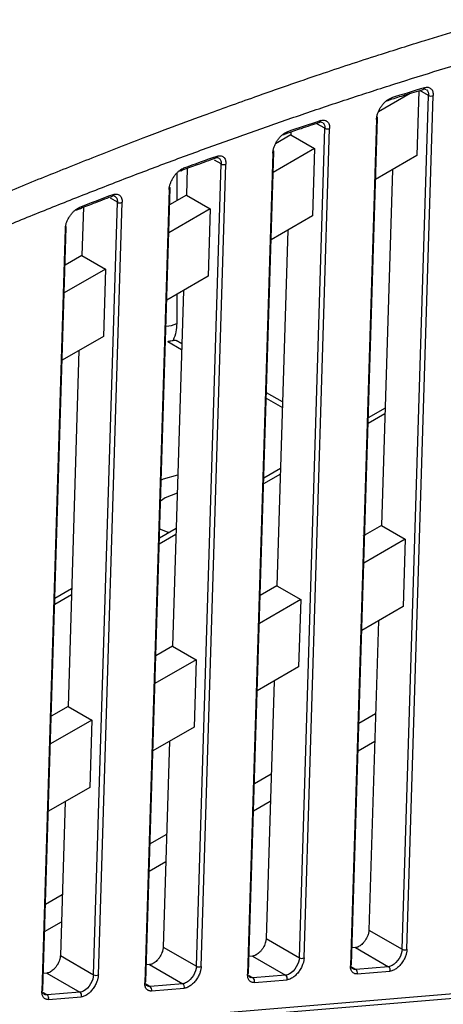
# Model space of a CAD drawing. Header units: millimetres. Extents: x -0.57 to 0.95, y -0.4 to 0.71.
# Tile 192 of 256: x 0.8543 to 0.8795, y -0.1664 to -0.1077. Entities that reach past the tile are written whole.
import ezdxf

# ---------------------------------------------------------------- set-up
doc = ezdxf.new("R2010")
doc.units = ezdxf.units.MM
doc.layers.add('FORMAT', color=7, linetype='Continuous')

msp = doc.modelspace()

# ---------------------------------------------------------------- linework, layer by layer
at = {"layer": 'FORMAT', "color": 7, "linetype": 'Continuous', "lineweight": 25}
for p, q in [((0.878061, -0.111967), (0.877942, -0.115835)), ((0.878628, -0.112248), (0.878113, -0.111951)), ((0.878356, -0.111857), (0.878488, -0.111897)), ((0.877542, -0.112126), (0.875642, -0.113223)), ((0.876224, -0.112552), (0.876345, -0.112497)), ((0.876263, -0.112489), (0.876253, -0.112484)), ((0.877063, -0.163136), (0.878628, -0.112248)), ((0.877346, -0.163141), (0.878911, -0.112254)), ((0.872175, -0.113817), (0.872311, -0.113854)), ((0.875534, -0.113676), (0.873982, -0.164119)), ((0.874041, -0.164038), (0.875592, -0.113595)), ((0.870434, -0.11442), (0.870429, -0.114599)), ((0.870936, -0.163643), (0.872456, -0.114208)), ((0.871218, -0.163649), (0.872739, -0.114214)), ((0.872456, -0.114208), (0.871985, -0.113937)), ((0.870429, -0.114599), (0.869519, -0.115124)), ((0.87005, -0.114564), (0.870161, -0.114513)), ((0.870087, -0.11451), (0.870067, -0.1145)), ((0.870429, -0.114599), (0.871843, -0.115416)), ((0.867913, -0.164545), (0.869418, -0.115607)), ((0.871843, -0.115416), (0.869381, -0.116838)), ((0.871843, -0.115416), (0.87172, -0.119427)), ((0.866279, -0.11633), (0.86588, -0.1161)), ((0.865931, -0.115982), (0.865946, -0.115977)), ((0.86936, -0.115688), (0.867855, -0.164626)), ((0.877942, -0.115835), (0.87548, -0.117257)), ((0.863871, -0.116737), (0.863971, -0.116689)), ((0.864255, -0.116586), (0.864206, -0.118192)), ((0.864808, -0.16415), (0.866279, -0.11633)), ((0.865091, -0.164156), (0.866562, -0.116336)), ((0.876476, -0.116681), (0.875824, -0.137884)), ((0.863634, -0.116876), (0.863634, -0.118522)), ((0.863181, -0.117861), (0.861727, -0.165134)), ((0.861786, -0.165053), (0.86324, -0.11778)), ((0.860097, -0.118612), (0.859693, -0.118379)), ((0.859739, -0.118267), (0.859753, -0.118263)), ((0.864206, -0.118192), (0.863209, -0.118767)), ((0.864206, -0.118192), (0.86562, -0.119008)), ((0.857688, -0.119068), (0.857777, -0.119025)), ((0.858072, -0.11891), (0.857984, -0.121784)), ((0.858681, -0.164658), (0.860097, -0.118612)), ((0.858963, -0.164663), (0.86038, -0.118617)), ((0.86562, -0.119008), (0.863158, -0.12043)), ((0.86562, -0.119008), (0.865497, -0.12302)), ((0.87172, -0.119427), (0.869257, -0.120849)), ((0.856997, -0.120193), (0.855599, -0.165641)), ((0.855658, -0.16556), (0.857056, -0.120112)), ((0.870254, -0.120274), (0.869602, -0.141476)), ((0.857984, -0.121784), (0.856987, -0.122359)), ((0.857984, -0.121784), (0.859398, -0.1226)), ((0.859398, -0.1226), (0.856936, -0.124022)), ((0.859398, -0.1226), (0.859275, -0.126612)), ((0.865497, -0.12302), (0.863035, -0.124441)), ((0.864032, -0.123866), (0.863379, -0.145069)), ((0.863634, -0.124095), (0.863634, -0.125843)), ((0.859275, -0.126612), (0.856812, -0.128034)), ((0.863104, -0.126912), (0.863923, -0.127385)), ((0.863934, -0.127053), (0.8636, -0.12686)), ((0.857809, -0.127458), (0.857157, -0.148661)), ((0.869939, -0.130519), (0.868977, -0.129964)), ((0.868967, -0.130296), (0.869929, -0.130852)), ((0.876029, -0.131228), (0.875032, -0.131804)), ((0.87604, -0.130884), (0.875043, -0.131459)), ((0.869807, -0.13482), (0.86881, -0.135396)), ((0.869817, -0.134476), (0.86882, -0.135052)), ((0.875824, -0.137884), (0.874725, -0.138519)), ((0.875824, -0.137884), (0.877239, -0.138701)), ((0.863584, -0.138412), (0.862587, -0.138988)), ((0.863595, -0.138068), (0.862598, -0.138644)), ((0.877239, -0.138701), (0.874776, -0.140122)), ((0.877239, -0.138701), (0.877115, -0.142712)), ((0.857362, -0.142005), (0.856365, -0.14258)), ((0.857372, -0.14166), (0.856375, -0.142236)), ((0.869602, -0.141476), (0.868605, -0.142052)), ((0.869602, -0.141476), (0.871016, -0.142293)), ((0.871016, -0.142293), (0.868554, -0.143714)), ((0.871016, -0.142293), (0.870893, -0.146304)), ((0.877115, -0.142712), (0.874653, -0.144134)), ((0.87565, -0.143558), (0.875083, -0.161992)), ((0.863379, -0.145069), (0.862383, -0.145644)), ((0.863379, -0.145069), (0.864794, -0.145885)), ((0.864794, -0.145885), (0.862331, -0.147307)), ((0.864794, -0.145885), (0.86467, -0.149897)), ((0.870893, -0.146304), (0.86843, -0.147726)), ((0.869427, -0.14715), (0.868955, -0.1625)), ((0.857157, -0.148661), (0.85616, -0.149236)), ((0.857157, -0.148661), (0.858571, -0.149477)), ((0.858571, -0.149477), (0.856109, -0.150899)), ((0.858571, -0.149477), (0.858448, -0.153489)), ((0.874483, -0.149669), (0.87548, -0.149094)), ((0.86467, -0.149897), (0.862208, -0.151318)), ((0.863205, -0.150743), (0.862828, -0.163007)), ((0.874432, -0.151302), (0.875429, -0.150727)), ((0.86826, -0.153261), (0.869257, -0.152686)), ((0.858448, -0.153489), (0.855986, -0.15491)), ((0.856982, -0.154335), (0.8567, -0.163514)), ((0.86821, -0.154894), (0.869207, -0.154319)), ((0.862038, -0.156854), (0.863035, -0.156278)), ((0.861988, -0.158487), (0.862984, -0.157911)), ((0.855815, -0.160446), (0.856812, -0.15987)), ((0.855765, -0.162079), (0.856762, -0.161503)), ((0.868955, -0.1625), (0.870936, -0.163643)), ((0.875083, -0.161992), (0.877063, -0.163136)), ((0.862828, -0.163007), (0.864808, -0.16415)), ((0.874273, -0.163038), (0.874071, -0.163054)), ((0.874273, -0.163038), (0.876249, -0.164178)), ((0.825425, -0.170312), (0.905531, -0.163678)), ((0.8567, -0.163514), (0.858681, -0.164658)), ((0.868145, -0.163545), (0.867943, -0.163562)), ((0.868145, -0.163545), (0.870121, -0.164686)), ((0.825509, -0.170581), (0.905891, -0.163925)), ((0.862017, -0.164053), (0.861816, -0.164069)), ((0.862017, -0.164053), (0.863993, -0.165193)), ((0.874299, -0.16434), (0.87403, -0.164185)), ((0.876249, -0.164178), (0.874299, -0.16434)), ((0.85589, -0.16456), (0.855688, -0.164577)), ((0.85589, -0.16456), (0.857866, -0.165701)), ((0.868171, -0.164847), (0.867903, -0.164692)), ((0.870121, -0.164686), (0.868171, -0.164847)), ((0.874384, -0.164609), (0.876333, -0.164448)), ((0.862044, -0.165355), (0.861775, -0.1652)), ((0.863993, -0.165193), (0.862044, -0.165355)), ((0.862128, -0.165624), (0.864078, -0.165463)), ((0.868256, -0.165117), (0.870206, -0.164955)), ((0.855916, -0.165862), (0.855647, -0.165707)), ((0.857866, -0.165701), (0.855916, -0.165862)), ((0.856001, -0.166132), (0.85795, -0.16597))]:
    msp.add_line(p, q, dxfattribs=at)
at = {"layer": 'FORMAT', "color": 7, "linetype": 'Continuous', "lineweight": 25, "flags": 128}
for points in [[(0.863906, -0.11669), (0.863904, -0.116689), (0.863876, -0.116677)], [(0.85772, -0.119029), (0.857708, -0.119025), (0.857687, -0.119016)], [(0.863677, -0.134872), (0.86283, -0.135122), (0.862704, -0.135177)], [(0.863658, -0.135955), (0.862951, -0.136241), (0.862666, -0.136438)], [(0.862615, -0.138079), (0.863055, -0.138261), (0.863187, -0.138304)]]:
    msp.add_lwpolyline(points, dxfattribs=at)
at = {"layer": 'FORMAT', "color": 7, "linetype": 'Continuous', "lineweight": 25}
for centre, radius, start, end in [((0.878271, -0.111771), 0.0001250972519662, 283.198204, 353.202567), ((0.876183, -0.112478), 8.2973285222e-05, 249.843392, 8.245825), ((0.8763, -0.112377), 0.0001282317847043, 290.918269, 352.717919), ((0.878775, -0.111988), 0.0002984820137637, 240.577979, 297.134413), ((0.872087, -0.113739), 0.0001216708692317, 283.800188, 354.265766), ((0.875501, -0.113594), 8.88013980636e-05, 291.593826, 45.568911), ((0.870114, -0.114397), 0.0001249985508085, 292.22405, 353.736284), ((0.872603, -0.113948), 0.0002984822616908, 240.577995, 297.134221), ((0.870009, -0.11449), 8.29732852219e-05, 249.843392, 8.245825), ((0.869327, -0.115606), 8.88013980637e-05, 291.593826, 45.568911), ((0.86589, -0.115864), 0.0001266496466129, 296.701954, 353.614993), ((0.86383, -0.116663), 8.2973285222e-05, 249.843392, 8.245825), ((0.863923, -0.116578), 0.0001217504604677, 293.497931, 354.775577), ((0.866426, -0.11607), 0.0002984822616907, 240.577995, 297.134221), ((0.863148, -0.117779), 8.88013980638e-05, 291.593826, 45.568911), ((0.859696, -0.118154), 0.0001231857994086, 297.548542, 354.671714), ((0.857647, -0.118994), 8.29732852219e-05, 249.843392, 8.245825), ((0.857727, -0.118917), 0.0001184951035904, 294.739979, 355.836172), ((0.860243, -0.118352), 0.0002984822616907, 240.577995, 297.134221), ((0.856965, -0.12011), 8.88013980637e-05, 291.593826, 45.568911), ((0.862965, -0.124487), 0.001512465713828, 270.819682, 296.257579), ((0.87721, -0.162876), 0.0002984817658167, 240.577963, 297.134605), ((0.871082, -0.163383), 0.0002984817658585, 240.577963, 297.134605), ((0.864955, -0.16389), 0.0002984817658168, 240.577963, 297.134605), ((0.873939, -0.164026), 0.0001022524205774, 294.88078, 353.472252), ((0.876116, -0.164368), 0.000231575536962, 339.838433, 55.046686), ((0.858827, -0.164398), 0.0002984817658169, 240.577963, 297.134605), ((0.867812, -0.164534), 0.0001022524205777, 294.88078, 353.472252), ((0.868039, -0.165037), 0.0002315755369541, 339.838433, 55.046686), ((0.869988, -0.164876), 0.0002315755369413, 339.838433, 55.046686), ((0.874166, -0.16453), 0.0002315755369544, 339.838433, 55.046686), ((0.861684, -0.165041), 0.0001022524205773, 294.88078, 353.472252), ((0.861911, -0.165544), 0.0002315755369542, 339.838433, 55.046686), ((0.863861, -0.165383), 0.000231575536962, 339.838433, 55.046686), ((0.855556, -0.165548), 0.0001022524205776, 294.88078, 353.472252), ((0.855783, -0.166052), 0.0002315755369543, 339.838433, 55.046686), ((0.857733, -0.16589), 0.0002315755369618, 339.838433, 55.046686)]:
    msp.add_arc(centre, radius, start, end, dxfattribs=at)
for points, knots in [([(0.8618488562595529, -0.1147033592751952), (0.8622692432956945, -0.1145443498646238), (0.8634063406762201, -0.1141142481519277), (0.8655533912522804, -0.1133167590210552), (0.8685825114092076, -0.1122206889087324), (0.8720526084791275, -0.1110142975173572), (0.8754275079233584, -0.1099028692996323), (0.8781819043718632, -0.1090368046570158), (0.8802267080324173, -0.1084077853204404), (0.8815660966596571, -0.1079966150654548), (0.8822231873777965, -0.1077979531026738), (0.8824343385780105, -0.1077341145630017)], [0, 0, 0, 0, 0.0607605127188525, 0.1643500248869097, 0.3107695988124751, 0.500013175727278, 0.6689860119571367, 0.8034701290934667, 0.9034699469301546, 0.9689807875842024, 0.9999999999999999, 0.9999999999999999, 0.9999999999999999, 0.9999999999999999]), ([(0.8223546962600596, -0.1347412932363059), (0.8228086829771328, -0.134500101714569), (0.8237171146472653, -0.1340174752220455), (0.8250798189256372, -0.1333026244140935), (0.8264434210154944, -0.1325939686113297), (0.8278078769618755, -0.1318921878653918), (0.8291731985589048, -0.1311970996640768), (0.8305393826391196, -0.130508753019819), (0.8319064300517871, -0.1298271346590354), (0.8332743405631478, -0.1291522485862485), (0.8346431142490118, -0.1284840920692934), (0.8360127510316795, -0.1278226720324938), (0.8381779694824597, -0.126788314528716), (0.841135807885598, -0.1254044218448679), (0.8448815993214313, -0.1237063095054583), (0.8486207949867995, -0.1220656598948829), (0.8520175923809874, -0.1206249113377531), (0.855073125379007, -0.1193677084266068), (0.8577884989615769, -0.1182797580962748), (0.8604976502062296, -0.1172236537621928), (0.8632005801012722, -0.1161993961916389), (0.8658972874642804, -0.1152069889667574), (0.8685877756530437, -0.1142464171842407), (0.8712720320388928, -0.1133177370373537), (0.8739501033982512, -0.1124207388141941), (0.8766218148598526, -0.1115562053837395), (0.8792878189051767, -0.1107212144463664), (0.8810594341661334, -0.1101916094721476), (0.8819453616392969, -0.1099267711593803)], [0, 0, 0, 0, 0.0225214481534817, 0.0450656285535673, 0.0676330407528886, 0.0902241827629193, 0.1128395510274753, 0.1354796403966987, 0.1581449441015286, 0.1808359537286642, 0.2035531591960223, 0.2262970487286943, 0.2490681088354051, 0.3114801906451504, 0.3738940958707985, 0.4363200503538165, 0.4987682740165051, 0.544393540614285, 0.5899950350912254, 0.6355767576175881, 0.6811427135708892, 0.726696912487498, 0.7722433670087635, 0.8177860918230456, 0.8633291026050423, 0.9088764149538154, 0.9544320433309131, 1, 1, 1, 1]), ([(0.8763519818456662, -0.1124947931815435), (0.8766488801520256, -0.1124021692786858), (0.877305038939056, -0.1121974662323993), (0.8779602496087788, -0.1119971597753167), (0.8783189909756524, -0.1118874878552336)], [0, 0, 0, 0, 0.4524793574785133, 1, 1, 1, 1]), ([(0.8783948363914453, -0.111785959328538), (0.8784131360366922, -0.1117808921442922), (0.8784496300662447, -0.1117707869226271), (0.8785023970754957, -0.1117629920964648), (0.8785533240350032, -0.1117607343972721), (0.8786200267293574, -0.1117658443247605), (0.878698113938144, -0.1117880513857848), (0.87877786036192, -0.1118410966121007), (0.878841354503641, -0.1119176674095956), (0.8788845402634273, -0.11201484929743), (0.8789099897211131, -0.1121267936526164), (0.8789108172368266, -0.1122113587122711), (0.8789112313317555, -0.1122536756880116)], [0, 0, 0, 0, 0.0608655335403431, 0.1213809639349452, 0.181947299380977, 0.2429645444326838, 0.3712840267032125, 0.500011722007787, 0.6283574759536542, 0.7571093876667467, 0.8784557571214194, 1, 1, 1, 1]), ([(0.8755336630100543, -0.1136763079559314), (0.875535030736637, -0.1136506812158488), (0.8755377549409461, -0.1135996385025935), (0.8755497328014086, -0.1135192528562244), (0.8755675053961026, -0.1134367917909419), (0.875600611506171, -0.1133201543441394), (0.8756589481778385, -0.1131682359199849), (0.8757547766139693, -0.1129878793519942), (0.8758702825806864, -0.1128184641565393), (0.8759982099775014, -0.1126728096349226), (0.8761316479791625, -0.1125509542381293), (0.8762206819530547, -0.1124942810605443), (0.8762652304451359, -0.1124659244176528)], [0, 0, 0, 0, 0.0602749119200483, 0.1200540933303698, 0.1798759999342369, 0.2402779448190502, 0.3700885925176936, 0.5002277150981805, 0.6300074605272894, 0.760115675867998, 0.8799729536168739, 0.9999999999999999, 0.9999999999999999, 0.9999999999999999, 0.9999999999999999]), ([(0.8762652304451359, -0.1124659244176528), (0.8762925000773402, -0.1124510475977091), (0.8763470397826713, -0.1124212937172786), (0.8764001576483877, -0.1124028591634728), (0.8764267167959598, -0.1123936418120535)], [0, 0, 0, 0, 0.4999959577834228, 1, 1, 1, 1]), ([(0.8722076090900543, -0.1137511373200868), (0.8722263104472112, -0.1137454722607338), (0.8722636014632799, -0.1137341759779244), (0.8723176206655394, -0.1137247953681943), (0.8723698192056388, -0.1137211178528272), (0.8724383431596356, -0.1137245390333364), (0.8725187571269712, -0.1137451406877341), (0.8726010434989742, -0.1137972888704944), (0.8726666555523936, -0.1138738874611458), (0.8727112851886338, -0.1139719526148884), (0.872737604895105, -0.1140853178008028), (0.8727384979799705, -0.1141711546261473), (0.8727389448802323, -0.1142141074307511)], [0, 0, 0, 0, 0.0608135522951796, 0.1212638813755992, 0.1817641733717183, 0.2427265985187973, 0.3711692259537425, 0.5000132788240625, 0.6284826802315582, 0.7573515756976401, 0.8785785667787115, 1, 1, 1, 1]), ([(0.8700913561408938, -0.1144779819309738), (0.8701160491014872, -0.1144644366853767), (0.870165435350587, -0.1144373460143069), (0.8702137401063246, -0.1144194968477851), (0.8702378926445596, -0.1144105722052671)], [0, 0, 0, 0, 0.4999966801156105, 1, 1, 1, 1]), ([(0.8701665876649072, -0.1145105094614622), (0.8704637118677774, -0.1144100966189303), (0.8711203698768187, -0.1141881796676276), (0.8717761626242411, -0.1139705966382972), (0.8721352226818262, -0.113851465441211)], [0, 0, 0, 0, 0.4524793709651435, 1, 1, 1, 1]), ([(0.8555741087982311, -0.1171705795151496), (0.8560700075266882, -0.1169714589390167), (0.8570804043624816, -0.1165657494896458), (0.8586220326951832, -0.1159557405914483), (0.8602180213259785, -0.1153309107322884), (0.8612990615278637, -0.1149149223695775), (0.8618488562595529, -0.1147033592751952)], [0, 0, 0, 0, 0.2366809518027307, 0.482238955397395, 0.7366774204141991, 1, 1, 1, 1]), ([(0.8693597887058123, -0.1156883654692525), (0.8693611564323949, -0.1156627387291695), (0.8693638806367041, -0.1156116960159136), (0.8693758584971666, -0.1155313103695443), (0.8693936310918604, -0.1154488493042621), (0.8694267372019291, -0.1153322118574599), (0.8694850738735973, -0.1151802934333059), (0.869580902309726, -0.1149999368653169), (0.8696964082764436, -0.1148305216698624), (0.8698243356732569, -0.1146848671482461), (0.8699577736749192, -0.1145630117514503), (0.8700468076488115, -0.1145063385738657), (0.8700913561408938, -0.1144779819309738)], [0, 0, 0, 0, 0.0602749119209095, 0.1200540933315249, 0.1798759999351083, 0.2402779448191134, 0.3700885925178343, 0.500227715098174, 0.6300074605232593, 0.760115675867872, 0.8799729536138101, 1, 1, 1, 1]), ([(0.8639761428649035, -0.1166873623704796), (0.8642734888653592, -0.1165792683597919), (0.8649306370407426, -0.116340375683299), (0.8655870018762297, -0.1161057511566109), (0.8659463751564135, -0.1159772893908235)], [0, 0, 0, 0, 0.4524793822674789, 1, 1, 1, 1]), ([(0.8659883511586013, -0.1159392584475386), (0.8660429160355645, -0.115938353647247), (0.8660977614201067, -0.1159374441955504), (0.8661297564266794, -0.1159738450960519), (0.8661299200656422, -0.1159740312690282)], [0, 0, 0, 0, 0.9948854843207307, 1, 1, 1, 1]), ([(0.8660153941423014, -0.1158782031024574), (0.8660344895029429, -0.1158719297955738), (0.8660725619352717, -0.1158594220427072), (0.8661278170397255, -0.1158484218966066), (0.8661812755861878, -0.1158432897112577), (0.8662516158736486, -0.1158449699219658), (0.866334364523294, -0.1158638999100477), (0.8664192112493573, -0.1159150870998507), (0.8664869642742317, -0.1159916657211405), (0.866533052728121, -0.116090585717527), (0.8665602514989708, -0.1162053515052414), (0.8665612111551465, -0.1162924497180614), (0.8665616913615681, -0.1163360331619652)], [0, 0, 0, 0, 0.0607607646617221, 0.1211451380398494, 0.181578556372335, 0.2424854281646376, 0.3710527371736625, 0.5000149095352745, 0.6286094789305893, 0.7575971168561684, 0.878702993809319, 0.9999999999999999, 0.9999999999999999, 0.9999999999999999, 0.9999999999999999]), ([(0.866129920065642, -0.1159740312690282), (0.8661714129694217, -0.1160097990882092), (0.8662359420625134, -0.1160654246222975), (0.8662763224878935, -0.1162000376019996), (0.8662780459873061, -0.1162860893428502), (0.8662789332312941, -0.1163303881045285)], [0, 0, 0, 0, 0.4663703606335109, 0.7252916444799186, 1, 1, 1, 1]), ([(0.8631809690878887, -0.1178612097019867), (0.8631823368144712, -0.1178355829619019), (0.8631850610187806, -0.1177845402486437), (0.8631970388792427, -0.1177041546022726), (0.8632148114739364, -0.1176216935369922), (0.863247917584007, -0.1175050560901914), (0.8633062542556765, -0.11735313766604), (0.8634020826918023, -0.1171727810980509), (0.8635175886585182, -0.1170033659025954), (0.8636455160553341, -0.1168577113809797), (0.8637789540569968, -0.1167358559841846), (0.8638679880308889, -0.1166791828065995), (0.8639125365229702, -0.1166508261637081)], [0, 0, 0, 0, 0.0602749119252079, 0.1200540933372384, 0.179875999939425, 0.2402779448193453, 0.3700885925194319, 0.5002277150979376, 0.6300074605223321, 0.7601156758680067, 0.8799729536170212, 1, 1, 1, 1]), ([(0.8639125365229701, -0.1166508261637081), (0.8639346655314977, -0.1166386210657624), (0.8639789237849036, -0.1166142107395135), (0.8640223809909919, -0.1165971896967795), (0.8640441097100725, -0.1165886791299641)], [0, 0, 0, 0, 0.4999973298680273, 0.9999999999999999, 0.9999999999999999, 0.9999999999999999, 0.9999999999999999]), ([(0.8450175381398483, -0.1216681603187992), (0.8455190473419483, -0.1214459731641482), (0.8465229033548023, -0.1210012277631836), (0.8480284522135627, -0.120344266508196), (0.849535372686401, -0.119694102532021), (0.8510435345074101, -0.1190514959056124), (0.8525528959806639, -0.118416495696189), (0.854063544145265, -0.1177884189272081), (0.8550703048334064, -0.1173766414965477), (0.8555741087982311, -0.1171705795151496)], [0, 0, 0, 0, 0.1421408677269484, 0.2845191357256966, 0.4271356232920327, 0.5699911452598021, 0.7130865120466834, 0.8564225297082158, 0.9999999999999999, 0.9999999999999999, 0.9999999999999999, 0.9999999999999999]), ([(0.8577807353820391, -0.1190231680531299), (0.8580782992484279, -0.1189074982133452), (0.8587359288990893, -0.1186518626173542), (0.8593928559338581, -0.1184004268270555), (0.8597525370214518, -0.1182627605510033)], [0, 0, 0, 0, 0.4524793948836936, 0.9999999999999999, 0.9999999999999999, 0.9999999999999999, 0.9999999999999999]), ([(0.8597968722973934, -0.1182208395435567), (0.8597971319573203, -0.1182207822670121), (0.8598545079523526, -0.1182081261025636), (0.8599114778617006, -0.1182170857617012), (0.8599453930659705, -0.1182550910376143), (0.8599467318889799, -0.1182565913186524)], [0, 0, 0, 0, 0.0043477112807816, 0.9606960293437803, 1, 1, 1, 1]), ([(0.8598182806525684, -0.1181649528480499), (0.8598377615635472, -0.1181580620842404), (0.8598765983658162, -0.1181443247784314), (0.85993307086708, -0.1181316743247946), (0.859987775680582, -0.1181250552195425), (0.860059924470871, -0.1181249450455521), (0.8601450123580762, -0.1181421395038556), (0.8602324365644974, -0.1181923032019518), (0.8603023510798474, -0.118268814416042), (0.8603499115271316, -0.1183685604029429), (0.8603779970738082, -0.1184847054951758), (0.8603790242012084, -0.1185730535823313), (0.8603795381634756, -0.1186172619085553)], [0, 0, 0, 0, 0.0607072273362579, 0.121024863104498, 0.1813906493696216, 0.242241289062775, 0.3709346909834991, 0.500016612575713, 0.6287377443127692, 0.7578457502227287, 0.8788289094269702, 1, 1, 1, 1]), ([(0.8599467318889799, -0.1182565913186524), (0.8599880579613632, -0.1182910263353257), (0.8600530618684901, -0.1183451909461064), (0.8600939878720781, -0.11847945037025), (0.8600958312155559, -0.118566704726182), (0.8600967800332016, -0.1186116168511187)], [0, 0, 0, 0, 0.4585731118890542, 0.7213132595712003, 1, 1, 1, 1]), ([(0.8569972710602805, -0.120192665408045), (0.8569986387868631, -0.1201670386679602), (0.8570013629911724, -0.1201159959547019), (0.8570133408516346, -0.1200356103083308), (0.8570311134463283, -0.1199531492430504), (0.8570642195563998, -0.1198365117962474), (0.8571225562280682, -0.1196845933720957), (0.8572183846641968, -0.1195042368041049), (0.8573338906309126, -0.1193348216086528), (0.8574618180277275, -0.1191891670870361), (0.8575952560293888, -0.1190673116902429), (0.8576842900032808, -0.1190106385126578), (0.8577288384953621, -0.1189822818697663)], [0, 0, 0, 0, 0.0602749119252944, 0.1200540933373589, 0.1798759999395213, 0.2402779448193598, 0.3700885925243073, 0.5002277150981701, 0.6300074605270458, 0.7601156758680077, 0.8799729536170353, 0.9999999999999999, 0.9999999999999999, 0.9999999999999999, 0.9999999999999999]), ([(0.8577288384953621, -0.1189822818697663), (0.8577484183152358, -0.1189714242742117), (0.8577875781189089, -0.1189497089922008), (0.8578261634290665, -0.1189337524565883), (0.8578454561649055, -0.1189257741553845)], [0, 0, 0, 0, 0.4999979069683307, 1, 1, 1, 1]), ([(0.8636342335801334, -0.1258432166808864), (0.8636248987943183, -0.1260051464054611), (0.86360623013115, -0.1263289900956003), (0.8634837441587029, -0.1266732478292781), (0.8634225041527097, -0.1268453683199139)], [0, 0, 0, 0, 0.5000243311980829, 1, 1, 1, 1]), ([(0.8631037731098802, -0.1269116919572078), (0.863166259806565, -0.1268941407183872), (0.8632829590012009, -0.1268613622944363), (0.8633782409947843, -0.1268504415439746), (0.8634225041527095, -0.1268453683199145)], [0, 0, 0, 0, 0.535450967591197, 1, 1, 1, 1]), ([(0.8636535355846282, -0.1269004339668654), (0.8636250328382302, -0.1268828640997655), (0.8635580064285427, -0.1268415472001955), (0.863471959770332, -0.1268439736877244), (0.8634225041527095, -0.1268453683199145)], [0, 0, 0, 0, 0.4252465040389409, 1, 1, 1, 1]), ([(0.8689552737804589, -0.1624996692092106), (0.8689541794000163, -0.1625201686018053), (0.8689519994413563, -0.1625610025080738), (0.8689424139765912, -0.1626253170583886), (0.8689281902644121, -0.1626913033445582), (0.8689017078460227, -0.1627846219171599), (0.8688550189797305, -0.1629061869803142), (0.8687783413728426, -0.1630504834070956), (0.8686858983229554, -0.1631860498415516), (0.8685835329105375, -0.163302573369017), (0.868476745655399, -0.1634000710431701), (0.8684055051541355, -0.1634453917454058), (0.8683698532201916, -0.1634680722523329)], [0, 0, 0, 0, 0.0602572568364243, 0.1200298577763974, 0.1798561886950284, 0.240273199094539, 0.3700429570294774, 0.5002269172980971, 0.6299657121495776, 0.760118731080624, 0.8799526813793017, 1, 1, 1, 1]), ([(0.8750828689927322, -0.161992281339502), (0.8750817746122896, -0.162012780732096), (0.8750795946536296, -0.1620536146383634), (0.8750700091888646, -0.1621179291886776), (0.8750557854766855, -0.1621839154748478), (0.8750293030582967, -0.1622772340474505), (0.8749826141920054, -0.1623987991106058), (0.8749059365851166, -0.1625430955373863), (0.8748134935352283, -0.1626786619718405), (0.8747111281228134, -0.1627951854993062), (0.8746043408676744, -0.1628926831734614), (0.8745331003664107, -0.1629380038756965), (0.8744974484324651, -0.1629606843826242)], [0, 0, 0, 0, 0.0602572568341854, 0.1200298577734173, 0.1798561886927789, 0.2402731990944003, 0.3700429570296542, 0.5002269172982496, 0.62996571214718, 0.7601187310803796, 0.8799526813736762, 1, 1, 1, 1]), ([(0.8628276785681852, -0.1630070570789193), (0.8628265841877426, -0.1630275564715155), (0.8628244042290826, -0.1630683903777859), (0.8628148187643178, -0.1631327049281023), (0.8628005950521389, -0.1631986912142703), (0.8627741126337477, -0.1632920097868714), (0.8627274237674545, -0.1634135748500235), (0.8626507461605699, -0.1635578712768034), (0.8625583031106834, -0.1636934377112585), (0.8624559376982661, -0.1638099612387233), (0.8623491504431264, -0.1639074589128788), (0.8622779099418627, -0.1639527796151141), (0.862242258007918, -0.1639754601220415)], [0, 0, 0, 0, 0.0602572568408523, 0.120029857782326, 0.1798561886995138, 0.2402731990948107, 0.3700429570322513, 0.5002269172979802, 0.6299657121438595, 0.7601187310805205, 0.8799526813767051, 1, 1, 1, 1]), ([(0.8744974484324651, -0.1629606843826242), (0.8744779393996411, -0.162971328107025), (0.874439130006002, -0.1629925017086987), (0.8743819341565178, -0.1630151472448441), (0.8743260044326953, -0.1630312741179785), (0.8742904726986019, -0.1630355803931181), (0.8742726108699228, -0.1630377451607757)], [0, 0, 0, 0, 0.2513379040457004, 0.4999874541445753, 0.7486433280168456, 1, 1, 1, 1]), ([(0.8770633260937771, -0.1631355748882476), (0.8770568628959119, -0.1633029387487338), (0.8769893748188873, -0.1635042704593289), (0.8767708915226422, -0.1638617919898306), (0.8766210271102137, -0.1640157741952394), (0.876472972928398, -0.1641010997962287)], [0, 0, 0, 0, 0.5, 0.5, 1, 1, 1, 1]), ([(0.8567000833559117, -0.1635144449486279), (0.8566989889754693, -0.1635349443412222), (0.8566968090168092, -0.1635757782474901), (0.8566872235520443, -0.1636400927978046), (0.856672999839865, -0.1637060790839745), (0.8566465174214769, -0.1637993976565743), (0.8565998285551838, -0.1639209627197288), (0.8565231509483, -0.164065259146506), (0.8564307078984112, -0.1642008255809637), (0.8563283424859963, -0.1643173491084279), (0.856221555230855, -0.1644148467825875), (0.856150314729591, -0.164460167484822), (0.8561146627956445, -0.1644828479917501)], [0, 0, 0, 0, 0.0602572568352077, 0.1200298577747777, 0.1798561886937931, 0.240273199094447, 0.3700429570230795, 0.5002269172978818, 0.6299657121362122, 0.7601187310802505, 0.8799526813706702, 1, 1, 1, 1]), ([(0.8683698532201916, -0.1634680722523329), (0.8683503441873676, -0.1634787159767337), (0.8683115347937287, -0.1634998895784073), (0.8682543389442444, -0.1635225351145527), (0.8681984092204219, -0.1635386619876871), (0.8681628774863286, -0.1635429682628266), (0.8681450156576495, -0.1635451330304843)], [0, 0, 0, 0, 0.25133790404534, 0.4999874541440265, 0.7486433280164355, 0.9999999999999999, 0.9999999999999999, 0.9999999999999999, 0.9999999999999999]), ([(0.8712184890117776, -0.1636486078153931), (0.8712171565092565, -0.1636739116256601), (0.8712145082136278, -0.1637242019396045), (0.8712029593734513, -0.1638031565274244), (0.8711858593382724, -0.1638837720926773), (0.8711626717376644, -0.1639663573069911), (0.8711163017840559, -0.1641009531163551), (0.8710297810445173, -0.1642882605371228), (0.8708820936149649, -0.1645094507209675), (0.8707099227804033, -0.1647010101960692), (0.8705486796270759, -0.1648260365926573), (0.870413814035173, -0.1649002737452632), (0.8703062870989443, -0.1649413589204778), (0.8702393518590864, -0.1649507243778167), (0.8702056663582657, -0.1649554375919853)], [0, 0, 0, 0, 0.0471817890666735, 0.0937719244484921, 0.1401763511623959, 0.1868058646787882, 0.2340653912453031, 0.3669922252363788, 0.5001688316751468, 0.6330556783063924, 0.7662008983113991, 0.8443916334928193, 0.9216892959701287, 1, 1, 1, 1]), ([(0.8709357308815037, -0.1636429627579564), (0.8709292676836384, -0.1638103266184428), (0.8708617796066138, -0.164011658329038), (0.8706432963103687, -0.1643691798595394), (0.8704934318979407, -0.1645231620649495), (0.8703453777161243, -0.1646084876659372)], [0, 0, 0, 0, 0.5, 0.5, 1, 1, 1, 1]), ([(0.8773460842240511, -0.1631412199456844), (0.87734475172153, -0.1631665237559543), (0.8773421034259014, -0.1632168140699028), (0.8773305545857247, -0.1632957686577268), (0.877313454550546, -0.1633763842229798), (0.8772902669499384, -0.1634589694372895), (0.8772438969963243, -0.1635935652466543), (0.8771573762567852, -0.1637808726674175), (0.877009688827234, -0.1640020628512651), (0.8768375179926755, -0.1641936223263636), (0.8766762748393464, -0.1643186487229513), (0.8765414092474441, -0.1643928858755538), (0.8764338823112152, -0.1644339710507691), (0.8763669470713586, -0.1644433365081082), (0.8763332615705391, -0.1644480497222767)], [0, 0, 0, 0, 0.0471817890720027, 0.093771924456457, 0.1401763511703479, 0.1868058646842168, 0.2340653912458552, 0.3669922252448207, 0.5001688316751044, 0.6330556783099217, 0.7662008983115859, 0.8443916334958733, 0.9216892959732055, 1, 1, 1, 1]), ([(0.862242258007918, -0.1639754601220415), (0.862222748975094, -0.1639861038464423), (0.8621839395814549, -0.164007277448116), (0.8621267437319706, -0.1640299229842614), (0.862070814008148, -0.1640460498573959), (0.8620352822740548, -0.1640503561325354), (0.8620174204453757, -0.1640525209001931)], [0, 0, 0, 0, 0.2513379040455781, 0.4999874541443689, 0.7486433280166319, 1, 1, 1, 1]), ([(0.865090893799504, -0.1641559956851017), (0.8650895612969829, -0.1641812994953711), (0.8650869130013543, -0.1642315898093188), (0.8650753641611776, -0.164310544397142), (0.865058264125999, -0.1643911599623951), (0.8650350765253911, -0.1644737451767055), (0.8649887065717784, -0.1646083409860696), (0.864902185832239, -0.1647956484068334), (0.8647544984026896, -0.1650168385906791), (0.8645823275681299, -0.165208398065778), (0.8644210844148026, -0.1653334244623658), (0.8642862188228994, -0.1654076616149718), (0.8641786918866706, -0.1654487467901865), (0.8641117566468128, -0.1654581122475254), (0.8640780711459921, -0.165462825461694)], [0, 0, 0, 0, 0.0471817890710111, 0.0937719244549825, 0.1401763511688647, 0.1868058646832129, 0.234065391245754, 0.3669922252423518, 0.5001688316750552, 0.6330556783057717, 0.7662008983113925, 0.844391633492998, 0.9216892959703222, 1, 1, 1, 1]), ([(0.8648081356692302, -0.164150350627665), (0.8648016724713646, -0.1643177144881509), (0.8647341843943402, -0.1645190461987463), (0.8645157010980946, -0.1648765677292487), (0.8643658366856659, -0.1650305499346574), (0.8642177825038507, -0.1651158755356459)], [0, 0, 0, 0, 0.5, 0.5, 1, 1, 1, 1]), ([(0.8743835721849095, -0.1646094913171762), (0.8743637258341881, -0.1646103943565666), (0.8743240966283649, -0.1646121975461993), (0.8742685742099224, -0.1646046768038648), (0.8742069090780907, -0.1645869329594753), (0.8741427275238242, -0.1645524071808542), (0.8740820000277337, -0.1644946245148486), (0.874034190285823, -0.1644199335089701), (0.8740017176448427, -0.1643306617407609), (0.8739827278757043, -0.1642305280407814), (0.8739823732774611, -0.164156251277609), (0.8739821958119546, -0.1641190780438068)], [0, 0, 0, 0, 0.0815763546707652, 0.1628917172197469, 0.2446781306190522, 0.3720947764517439, 0.4999821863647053, 0.6274207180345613, 0.7553273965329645, 0.877548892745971, 1, 1, 1, 1]), ([(0.8741922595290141, -0.1643316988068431), (0.8741545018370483, -0.1643175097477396), (0.8740844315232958, -0.1642911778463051), (0.8740472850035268, -0.164218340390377), (0.8740301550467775, -0.1641847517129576)], [0, 0, 0, 0, 0.5388543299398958, 0.9999999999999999, 0.9999999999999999, 0.9999999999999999, 0.9999999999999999]), ([(0.8561146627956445, -0.1644828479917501), (0.8560951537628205, -0.1644934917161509), (0.8560563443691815, -0.1645146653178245), (0.8559991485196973, -0.16453731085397), (0.8559432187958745, -0.1645534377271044), (0.8559076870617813, -0.164557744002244), (0.8558898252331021, -0.1645599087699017)], [0, 0, 0, 0, 0.251337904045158, 0.4999874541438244, 0.7486433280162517, 1, 1, 1, 1]), ([(0.8589632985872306, -0.1646633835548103), (0.8589619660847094, -0.1646886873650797), (0.8589593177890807, -0.1647389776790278), (0.8589477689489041, -0.1648179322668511), (0.8589306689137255, -0.1648985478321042), (0.8589074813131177, -0.1649811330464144), (0.8588611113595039, -0.1651157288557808), (0.8587745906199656, -0.1653030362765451), (0.8586269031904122, -0.1655242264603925), (0.8584547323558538, -0.1657157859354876), (0.8582934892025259, -0.1658408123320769), (0.8581586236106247, -0.16591504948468), (0.8580510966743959, -0.1659561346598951), (0.8579841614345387, -0.165965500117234), (0.8579504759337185, -0.1659702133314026)], [0, 0, 0, 0, 0.0471817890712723, 0.0937719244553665, 0.1401763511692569, 0.186805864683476, 0.2340653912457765, 0.3669922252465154, 0.5001688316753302, 0.6330556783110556, 0.7662008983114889, 0.8443916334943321, 0.9216892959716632, 1, 1, 1, 1]), ([(0.8586805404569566, -0.1646577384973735), (0.8586740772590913, -0.16482510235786), (0.858606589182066, -0.1650264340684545), (0.8583881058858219, -0.1653839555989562), (0.8582382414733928, -0.1655379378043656), (0.8580901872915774, -0.1656232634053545)], [0, 0, 0, 0, 0.5, 0.5, 1, 1, 1, 1]), ([(0.8682559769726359, -0.1651168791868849), (0.8682361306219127, -0.1651177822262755), (0.8681965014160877, -0.1651195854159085), (0.8681409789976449, -0.1651120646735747), (0.8680793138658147, -0.1650943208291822), (0.8680151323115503, -0.1650597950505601), (0.8679544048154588, -0.1650020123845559), (0.8679065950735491, -0.1649273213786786), (0.867874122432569, -0.1648380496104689), (0.8678551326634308, -0.1647379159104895), (0.8678547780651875, -0.1646636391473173), (0.8678546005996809, -0.1646264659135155)], [0, 0, 0, 0, 0.0815763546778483, 0.162891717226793, 0.2446781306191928, 0.3720947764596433, 0.4999821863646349, 0.6274207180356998, 0.7553273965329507, 0.8775488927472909, 1, 1, 1, 1]), ([(0.8680646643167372, -0.164839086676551), (0.8680269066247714, -0.1648248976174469), (0.8679568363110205, -0.164798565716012), (0.8679196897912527, -0.1647257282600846), (0.8679025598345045, -0.1646921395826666)], [0, 0, 0, 0, 0.5388543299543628, 1, 1, 1, 1]), ([(0.8621283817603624, -0.1656242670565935), (0.8621085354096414, -0.1656251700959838), (0.8620689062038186, -0.1656269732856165), (0.8620133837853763, -0.1656194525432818), (0.8619517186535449, -0.1656017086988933), (0.861887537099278, -0.1655671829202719), (0.8618268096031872, -0.1655094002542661), (0.8617789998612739, -0.1654347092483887), (0.8617465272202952, -0.165345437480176), (0.8617275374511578, -0.1652453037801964), (0.8617271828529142, -0.1651710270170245), (0.8617270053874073, -0.1651338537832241)], [0, 0, 0, 0, 0.0815763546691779, 0.162891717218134, 0.2446781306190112, 0.3720947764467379, 0.4999821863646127, 0.6274207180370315, 0.7553273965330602, 0.8775488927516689, 1, 1, 1, 1]), ([(0.8619370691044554, -0.1653464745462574), (0.8618993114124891, -0.1653322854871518), (0.8618292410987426, -0.1653059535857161), (0.861792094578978, -0.1652331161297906), (0.8617749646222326, -0.1651995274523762)], [0, 0, 0, 0, 0.5388543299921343, 1, 1, 1, 1]), ([(0.8560007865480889, -0.1661316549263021), (0.8559809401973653, -0.1661325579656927), (0.8559413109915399, -0.1661343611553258), (0.855885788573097, -0.1661268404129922), (0.855824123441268, -0.1661090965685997), (0.8557599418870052, -0.1660745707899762), (0.8556992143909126, -0.166016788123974), (0.8556514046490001, -0.1659420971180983), (0.8556189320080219, -0.165852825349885), (0.8555999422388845, -0.1657526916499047), (0.8555995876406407, -0.1656784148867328), (0.855599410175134, -0.1656412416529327)], [0, 0, 0, 0, 0.0815763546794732, 0.162891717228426, 0.2446781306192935, 0.372094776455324, 0.4999821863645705, 0.6274207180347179, 0.7553273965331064, 0.8775488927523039, 1, 1, 1, 1]), ([(0.8558094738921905, -0.1658538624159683), (0.8557717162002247, -0.1658396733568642), (0.8557016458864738, -0.1658133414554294), (0.8556644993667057, -0.165740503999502), (0.8556473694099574, -0.1657069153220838)], [0, 0, 0, 0, 0.5388543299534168, 1, 1, 1, 1])]:
    msp.add_open_spline(points, degree=3, knots=knots, dxfattribs=at)
for points in [[(0.8783948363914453, -0.1117859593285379), (0.8777394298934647, -0.1119855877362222), (0.8770833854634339, -0.1121881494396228), (0.8764267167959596, -0.1123936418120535)], [(0.8785227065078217, -0.1119229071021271), (0.878596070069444, -0.1119896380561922), (0.8786339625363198, -0.112105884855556), (0.8786284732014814, -0.1122480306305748)], [(0.8722076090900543, -0.1137511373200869), (0.8715516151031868, -0.1139680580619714), (0.870895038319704, -0.1141878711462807), (0.8702378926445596, -0.1144105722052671)], [(0.8723467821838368, -0.1138800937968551), (0.8724224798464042, -0.1139463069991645), (0.8724617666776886, -0.1140639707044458), (0.8724561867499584, -0.1142084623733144)], [(0.8660153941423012, -0.1158782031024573), (0.8653588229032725, -0.1161121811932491), (0.8647017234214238, -0.1163490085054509), (0.8640441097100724, -0.1165886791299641)], [(0.8598182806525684, -0.1181649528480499), (0.8591611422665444, -0.1184157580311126), (0.8585035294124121, -0.1186693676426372), (0.8578454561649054, -0.1189257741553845)], [(0.876472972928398, -0.1641010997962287), (0.876395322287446, -0.1641458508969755), (0.8763183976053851, -0.1641724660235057), (0.8762485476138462, -0.1641784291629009)], [(0.8681712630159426, -0.1648472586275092), (0.868122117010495, -0.1648514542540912), (0.8680766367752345, -0.1648453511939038), (0.868036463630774, -0.1648296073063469)], [(0.8703453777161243, -0.1646084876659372), (0.8702677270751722, -0.164653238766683), (0.8701908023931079, -0.1646798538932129), (0.8701209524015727, -0.1646858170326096)], [(0.8742988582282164, -0.1643398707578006), (0.8742497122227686, -0.1643440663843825), (0.8742042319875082, -0.1643379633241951), (0.8741640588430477, -0.1643222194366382)], [(0.8620436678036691, -0.1653546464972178), (0.8619945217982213, -0.1653588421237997), (0.8619490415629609, -0.1653527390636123), (0.8619088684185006, -0.1653369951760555)], [(0.8642177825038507, -0.1651158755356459), (0.8641401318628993, -0.1651606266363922), (0.8640632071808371, -0.1651872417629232), (0.8639933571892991, -0.1651932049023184)], [(0.8559160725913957, -0.1658620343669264), (0.855866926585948, -0.1658662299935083), (0.8558214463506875, -0.1658601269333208), (0.855781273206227, -0.165844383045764)], [(0.8580901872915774, -0.1656232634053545), (0.8580125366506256, -0.1656680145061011), (0.8579356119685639, -0.1656946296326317), (0.8578657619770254, -0.1657005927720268)]]:
    msp.add_open_spline(points, degree=3, dxfattribs=at)

doc.saveas('drawing.dxf')
